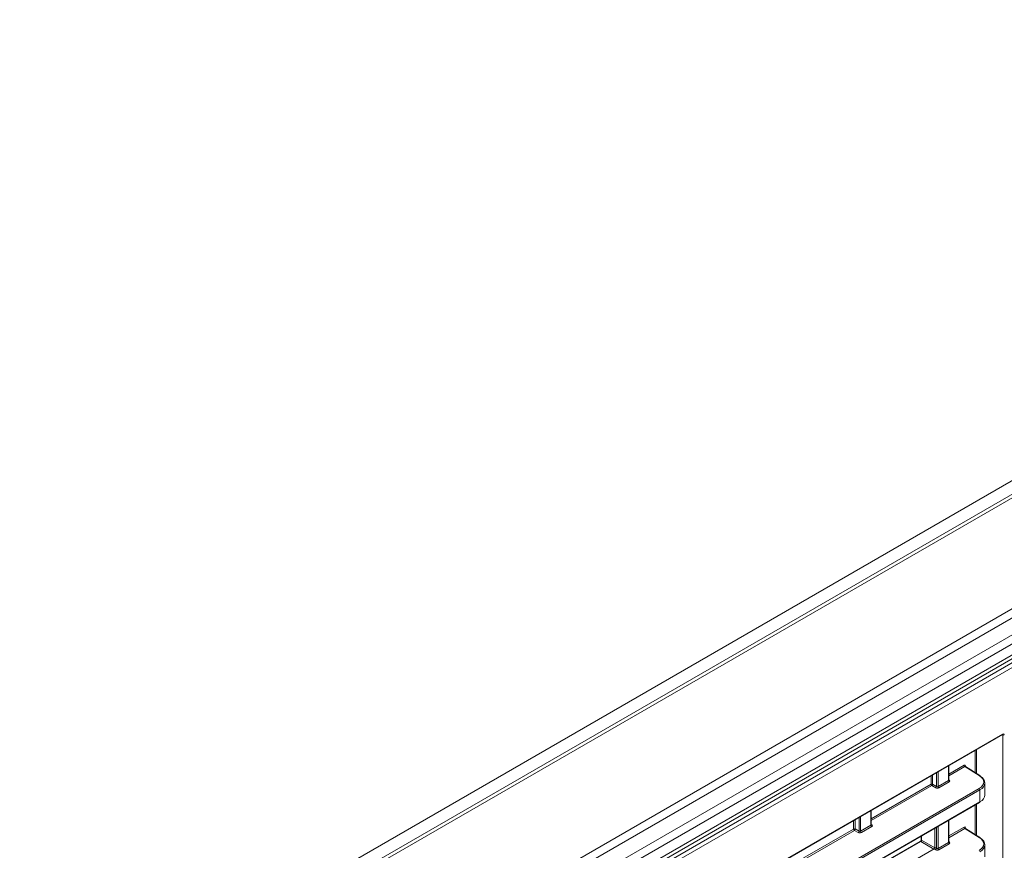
# Model space of a CAD drawing. Header units: millimetres. Extents: x 0 to 1118, y 0 to 864.
# Tile 223 of 235: x 953 to 997, y 646 to 683. Entities that reach past the tile are written whole.
import ezdxf

# ---------------------------------------------------------------- set-up
doc = ezdxf.new("R2010")
doc.units = ezdxf.units.MM

msp = doc.modelspace()

# ---------------------------------------------------------------- linework, layer by layer
at = {"color": 9, "linetype": 'Continuous', "lineweight": 0}
for p, q in [((888.293, 600.055), (1032.414, 683.254)), ((1033.451, 683.087), (889.077, 599.742)), ((1037.724, 680.621), (893.35, 597.276)), ((1037.974, 680.357), (893.6, 597.012)), ((1038.297, 679.797), (893.924, 596.452)), ((1038.401, 679.449), (894.027, 596.103)), ((1038.401, 678.954), (894.027, 595.609)), ((893.304, 594.844), (1038.774, 678.822)), ((1038.861, 678.67), (893.391, 594.692)), ((972.472, 637.618), (996.47, 651.471)), ((996.471, 651.43), (996.449, 651.442)), ((996.471, 600.479), (996.471, 651.43)), ((995.24, 649.76), (995.24, 650.744)), ((995.31, 650.784), (995.31, 649.717)), ((994.057, 649.403), (994.057, 650.061)), ((994.072, 649.692), (994.75, 650.084)), ((994.785, 650.023), (994.072, 649.611)), ((995.429, 649.625), (994.785, 650.023)), ((994.821, 650.043), (994.821, 650.019)), ((993.284, 649.237), (993.284, 649.615)), ((993.354, 649.655), (993.354, 649.238)), ((993.526, 649.138), (993.526, 649.755)), ((993.596, 649.795), (993.596, 649.137)), ((990.624, 647.702), (993.284, 649.237)), ((993.318, 649.176), (990.624, 647.621)), ((993.491, 649.077), (993.318, 649.176)), ((993.354, 649.238), (993.526, 649.138)), ((993.596, 649.137), (994.057, 649.403)), ((994.092, 649.342), (993.631, 649.076)), ((994.072, 649.438), (994.093, 649.425)), ((973.453, 636.368), (995.42, 649.049)), ((995.455, 648.988), (973.488, 636.307)), ((995.455, 648.456), (995.455, 648.988)), ((973.488, 635.775), (995.455, 648.456)), ((995.24, 647.008), (995.24, 648.315)), ((995.31, 648.355), (995.31, 646.965)), ((990.61, 647.413), (990.61, 648.071)), ((989.837, 647.247), (989.837, 647.625)), ((989.907, 647.665), (989.907, 647.248)), ((990.079, 647.148), (990.079, 647.765)), ((990.149, 647.805), (990.149, 647.147)), ((990.149, 647.147), (990.61, 647.413)), ((990.624, 647.448), (990.646, 647.435)), ((994.057, 646.652), (994.057, 647.632)), ((987.177, 645.712), (989.837, 647.247)), ((989.871, 647.186), (987.177, 645.631)), ((990.043, 647.087), (989.871, 647.186)), ((989.907, 647.248), (990.079, 647.148)), ((990.644, 647.352), (990.184, 647.086)), ((992.862, 646.942), (992.862, 646.75)), ((993.526, 646.387), (993.526, 647.325)), ((993.596, 647.366), (993.596, 646.386)), ((994.072, 646.94), (994.75, 647.332)), ((994.785, 647.271), (994.072, 646.859)), ((995.429, 646.873), (994.785, 647.271)), ((994.821, 647.291), (994.821, 647.267)), ((992.826, 646.689), (990.624, 645.418)), ((993.401, 646.357), (992.826, 646.689)), ((992.862, 646.75), (993.45, 646.411)), ((993.596, 646.386), (994.057, 646.652)), ((994.092, 646.591), (993.631, 646.325)), ((994.072, 646.686), (994.093, 646.673)), ((993.491, 646.325), (993.418, 646.367)), ((993.453, 646.428), (993.526, 646.387))]:
    msp.add_line(p, q, dxfattribs=at)
at = {"color": 7, "linetype": 'Continuous', "lineweight": 15}
for p, q in [((1033.201, 683.112), (888.827, 599.767)), ((893.924, 595.38), (1038.297, 678.725)), ((972.462, 637.595), (996.46, 651.448)), ((994.072, 649.424), (994.072, 650.07)), ((995.454, 649.627), (994.81, 650.025)), ((995.675, 648.759), (995.675, 649.297)), ((973.478, 635.752), (995.445, 648.433)), ((990.624, 647.434), (990.624, 648.08)), ((994.072, 646.672), (994.072, 647.64)), ((993.453, 647.283), (993.453, 646.428)), ((995.454, 646.875), (994.81, 647.274)), ((992.802, 646.691), (990.624, 645.434)), ((992.848, 646.934), (992.848, 646.77)), ((995.675, 646.007), (995.675, 646.545)), ((990.624, 644.755), (993.418, 646.367))]:
    msp.add_line(p, q, dxfattribs=at)
at = {"color": 7, "linetype": 'Continuous', "lineweight": 15, "flags": 128}
msp.add_lwpolyline([(996.46, 651.448), (996.46, 651.449), (996.461, 651.449)], dxfattribs=at)
at = {"color": 9, "linetype": 'Continuous', "lineweight": 0}
for centre, radius, start, end in [((996.445, 651.469), 0.0256, 308.5441, 5.3139), ((996.506, 651.499), 0.077, 243.2338, 297.3435), ((994.827, 650.088), 0.077, 182.6523, 236.7703), ((994.833, 650.018), 0.0276, 115.8202, 159.4874), ((995.443, 649.606), 0.0244, 62.6741, 126.5108), ((993.319, 649.169), 0.077, 63.2338, 117.3435), ((993.361, 649.241), 0.077, 182.6523, 236.7703), ((993.275, 649.243), 0.0793, 303.5222, 356.4778), ((993.447, 649.143), 0.0793, 303.5222, 356.4778), ((993.673, 649.141), 0.077, 182.6523, 236.7703), ((994.134, 649.407), 0.077, 182.6523, 236.7703), ((994.077, 649.448), 0.0278, 257.8973, 303.5269), ((995.378, 648.984), 0.077, 2.6523, 56.7703), ((990.687, 647.417), 0.077, 182.6523, 236.7703), ((990.63, 647.458), 0.0278, 257.8973, 303.5269), ((989.872, 647.179), 0.077, 63.2338, 117.3435), ((989.914, 647.251), 0.077, 182.6523, 236.7703), ((989.828, 647.253), 0.0793, 303.5222, 356.4778), ((990, 647.153), 0.0793, 303.5222, 356.4778), ((990.226, 647.151), 0.077, 182.6523, 236.7703), ((994.827, 647.336), 0.077, 182.6523, 236.7703), ((994.833, 647.267), 0.0276, 115.8202, 159.4874), ((992.812, 646.669), 0.0248, 55.3959, 114.6398), ((992.872, 646.773), 0.0248, 185.362, 244.6121), ((994.134, 646.655), 0.077, 182.6523, 236.7703), ((994.077, 646.696), 0.0278, 257.8973, 303.5269), ((995.443, 646.854), 0.0244, 62.6741, 126.5108), ((993.447, 646.391), 0.0793, 303.5222, 356.4778), ((993.673, 646.389), 0.077, 182.6523, 236.7703)]:
    msp.add_arc(centre, radius, start, end, dxfattribs=at)
at = {"color": 7, "linetype": 'Continuous', "lineweight": 15}
for centre, radius, start, end in [((995.44, 649.607), 0.0247, 353.5985, 52.967), ((995.431, 648.453), 0.024, 304.1262, 7.186), ((995.44, 646.856), 0.0247, 353.5985, 52.967)]:
    msp.add_arc(centre, radius, start, end, dxfattribs=at)
at = {"color": 9, "linetype": 'Continuous', "lineweight": 0}
for centre, major_axis, ratio, start_param, end_param in [((996.435, 651.41), (0.0263, 0.0426), 0.576506, 5.515244, 6.313082), ((996.47, 651.39), (0.05, 0.0866), 0.577206, 5.497858, 7.06835), ((994.75, 650.002), (0.05, 0.0866), 0.577206, 5.497858, 7.06835), ((994.786, 649.982), (0.0237, 0.0441), 0.576503, 6.24835, 7.050964), ((994.925, 649.345), (0.7, -0.011), 0.587275, 5.506822, 7.060165), ((993.561, 649.159), (0.05, -0.0016), 0.597067, 3.96315, 5.516493), ((994.022, 649.425), (0.05, -0.0016), 0.597067, 5.516493, 6.301891), ((994.021, 649.385), (0.1, -0.0015), 0.587275, 5.506822, 7.060165), ((993.56, 649.119), (0.1, -0.0015), 0.587275, 3.953479, 5.506822), ((990.574, 647.435), (0.05, -0.0016), 0.597067, 5.516493, 6.301891), ((990.574, 647.395), (0.1, -0.0015), 0.587275, 5.506822, 7.060165), ((990.113, 647.129), (0.1, -0.0015), 0.587275, 3.953479, 5.506822), ((990.114, 647.169), (0.05, -0.0016), 0.597067, 3.96315, 5.516493), ((994.75, 647.251), (0.05, 0.0866), 0.577206, 5.497858, 7.06835), ((994.786, 647.23), (0.0237, 0.0441), 0.576503, 6.24835, 7.050964), ((992.827, 646.73), (0.025, 0.0433), 0.55776, 3.927063, 5.497555), ((994.022, 646.673), (0.05, -0.0016), 0.597067, 5.516493, 6.301891), ((994.021, 646.633), (0.1, -0.0015), 0.587275, 5.506822, 7.060165), ((994.925, 646.593), (0.7, -0.011), 0.587275, 5.506822, 7.060165), ((993.56, 646.367), (0.1, -0.0015), 0.587275, 3.953479, 5.506822), ((993.561, 646.407), (0.05, -0.0016), 0.597067, 3.96315, 5.516493)]:
    msp.add_ellipse(centre, major_axis=major_axis, ratio=ratio, start_param=start_param, end_param=end_param, dxfattribs=at)
at = {"color": 7, "linetype": 'Continuous', "lineweight": 15}
for centre, major_axis, ratio, start_param, end_param in [((994.925, 649.304), (0.75, -0.011), 0.586615, 5.5062, 7.059544), ((994.925, 648.752), (0.75, 0.01), 0.567807, 5.489905, 6.275303), ((994.925, 646.552), (0.75, -0.011), 0.586615, 5.5062, 7.059544), ((993.418, 646.408), (0.025, 0.0433), 0.577557, 3.927062, 5.497554)]:
    msp.add_ellipse(centre, major_axis=major_axis, ratio=ratio, start_param=start_param, end_param=end_param, dxfattribs=at)
for points, knots in [([(996.46, 651.448), (996.463, 651.45), (996.467, 651.451), (996.466, 651.451), (996.466, 651.451)], [0, 0, 0, 0, 0.617884, 1, 1, 1, 1]), ([(994.811, 650.026), (994.808, 650.029), (994.805, 650.032), (994.805, 650.03), (994.805, 650.03)], [0, 0, 0, 0, 0.957629, 1, 1, 1, 1]), ([(994.073, 649.419), (994.073, 649.418), (994.073, 649.418), (994.071, 649.422), (994.072, 649.424), (994.072, 649.424)], [0, 0, 0, 0, 0.251158, 0.971068, 1, 1, 1, 1]), ([(990.625, 647.429), (990.625, 647.428), (990.626, 647.428), (990.624, 647.432), (990.624, 647.434), (990.624, 647.434)], [0, 0, 0, 0, 0.251158, 0.971068, 1, 1, 1, 1]), ([(994.811, 647.274), (994.808, 647.277), (994.805, 647.28), (994.805, 647.278), (994.805, 647.278)], [0, 0, 0, 0, 0.957629, 1, 1, 1, 1]), ([(992.848, 646.77), (992.848, 646.767), (992.847, 646.759), (992.842, 646.742), (992.834, 646.725), (992.823, 646.709), (992.811, 646.697), (992.805, 646.693), (992.802, 646.691)], [0, 0, 0, 0, 0.16162, 0.325542, 0.504715, 0.692327, 0.859092, 1, 1, 1, 1]), ([(994.073, 646.667), (994.073, 646.667), (994.073, 646.666), (994.071, 646.671), (994.072, 646.672), (994.072, 646.672)], [0, 0, 0, 0, 0.251158, 0.971068, 1, 1, 1, 1])]:
    msp.add_open_spline(points, degree=3, knots=knots, dxfattribs=at)

doc.saveas('drawing.dxf')
